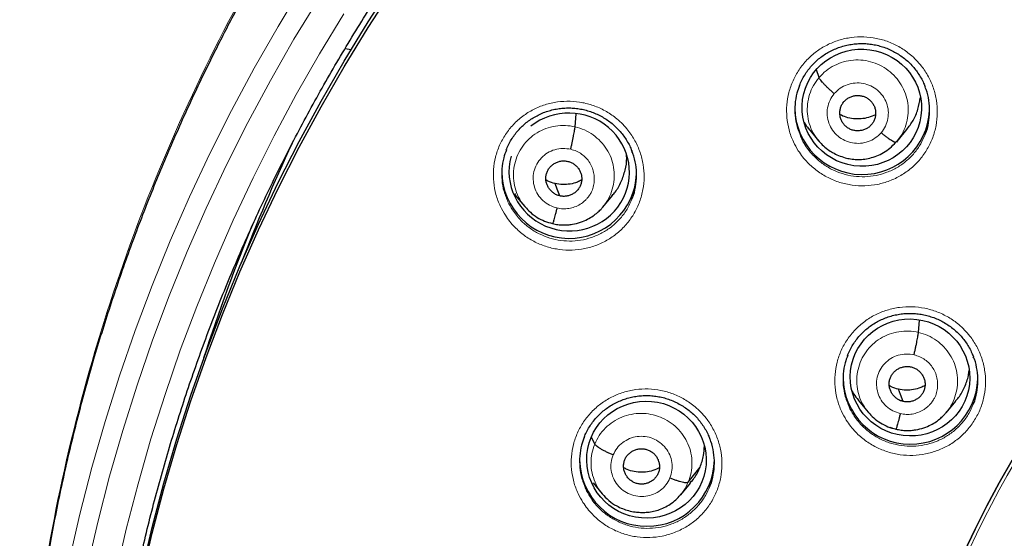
# Model space of a CAD drawing. Header units: millimetres. Extents: x 8 to 2236, y 12 to 2208.
# Tile 58 of 165: x 1040 to 1065, y 1888 to 1901. Entities that reach past the tile are written whole.
import ezdxf

# ---------------------------------------------------------------- set-up
doc = ezdxf.new("R2010")
doc.units = ezdxf.units.MM

msp = doc.modelspace()

# ---------------------------------------------------------------- linework, layer by layer
at = {"color": 7, "linetype": 'Continuous', "lineweight": 30}
for p, q in [((1048.362, 1899.992), (1048.509, 1899.966)), ((1060.311, 1899.258), (1060.243, 1899.452)), ((1054.161, 1898.016), (1054.19, 1898.346)), ((1060.051, 1897.963), (1060.297, 1897.664)), ((1062.277, 1897.65), (1062.524, 1897.946)), ((1062.246, 1897.628), (1062.311, 1897.694)), ((1062.306, 1897.696), (1062.261, 1897.633)), ((1052.627, 1896.336), (1052.649, 1896.309)), ((1052.643, 1896.305), (1052.889, 1896.007)), ((1054.856, 1895.99), (1055.101, 1896.283)), ((1052.882, 1896.016), (1052.898, 1896)), ((1052.9, 1896.002), (1052.893, 1896.011)), ((1053.592, 1895.576), (1053.588, 1895.574)), ((1062.818, 1892.833), (1062.846, 1893.145)), ((1061.3, 1891.122), (1061.546, 1890.825)), ((1063.513, 1890.809), (1063.758, 1891.102)), ((1061.539, 1890.834), (1061.555, 1890.817)), ((1061.557, 1890.82), (1061.55, 1890.829)), ((1062.25, 1890.394), (1062.245, 1890.393)), ((1054.653, 1890.017), (1054.57, 1890.191)), ((1057.014, 1889.062), (1057.309, 1889.436)), ((1056.255, 1889.284), (1056.255, 1889.284)), ((1054.611, 1889.042), (1054.84, 1888.764)), ((1056.822, 1888.742), (1057.069, 1889.036)), ((1056.812, 1888.732), (1056.832, 1888.753))]:
    msp.add_line(p, q, dxfattribs=at)
at = {"color": 252, "linetype": 'Continuous', "lineweight": 0}
for p, q in [((1052.913, 1895.985), (1052.9, 1896.002)), ((1053.588, 1895.574), (1053.444, 1895.623)), ((1061.576, 1890.795), (1061.557, 1890.82)), ((1062.245, 1890.393), (1062.101, 1890.441))]:
    msp.add_line(p, q, dxfattribs=at)
at = {"color": 252, "linetype": 'Continuous', "lineweight": 0, "flags": 128}
for points in [[(1040.44, 1879.948), (1040.518, 1881.105), (1040.63, 1882.307), (1040.775, 1883.506), (1040.951, 1884.701), (1041.16, 1885.892), (1041.4, 1887.076), (1041.671, 1888.254), (1041.974, 1889.424), (1042.308, 1890.586), (1042.673, 1891.74), (1043.068, 1892.883), (1043.494, 1894.016), (1043.95, 1895.138), (1044.435, 1896.247), (1044.95, 1897.344), (1045.495, 1898.427), (1046.067, 1899.496), (1046.668, 1900.549), (1047.297, 1901.587)], [(1047.693, 1901.255), (1047.07, 1900.228), (1046.475, 1899.185), (1045.908, 1898.126), (1045.369, 1897.054), (1044.86, 1895.968), (1044.379, 1894.87), (1043.927, 1893.759), (1043.506, 1892.637), (1043.114, 1891.505), (1042.753, 1890.363), (1042.422, 1889.213), (1042.123, 1888.054), (1041.854, 1886.888)], [(1042.579, 1886.726), (1042.843, 1887.874), (1043.138, 1889.014), (1043.464, 1890.147), (1043.819, 1891.27), (1044.204, 1892.385), (1044.619, 1893.488), (1045.063, 1894.581), (1045.537, 1895.662), (1046.038, 1896.731), (1046.569, 1897.786), (1047.127, 1898.827), (1047.712, 1899.854), (1048.325, 1900.865)]]:
    msp.add_lwpolyline(points, dxfattribs=at)
at = {"color": 7, "linetype": 'Continuous', "lineweight": 30, "flags": 128}
for points in [[(1042.205, 1877.418), (1042.206, 1877.61), (1042.226, 1878.767), (1042.278, 1879.922), (1042.36, 1881.076), (1042.473, 1882.227), (1042.616, 1883.374), (1042.791, 1884.518), (1042.995, 1885.657), (1043.23, 1886.79), (1043.495, 1887.917), (1043.79, 1889.037), (1044.115, 1890.148), (1044.469, 1891.251), (1044.852, 1892.345), (1045.265, 1893.428), (1045.706, 1894.5), (1046.176, 1895.56), (1046.674, 1896.609), (1047.2, 1897.643), (1047.753, 1898.665), (1048.333, 1899.671), (1048.939, 1900.662), (1049.572, 1901.638)], [(1043.23, 1886.647), (1043.495, 1887.774), (1043.79, 1888.894), (1044.115, 1890.005), (1044.469, 1891.108), (1044.852, 1892.201), (1045.265, 1893.285), (1045.706, 1894.357), (1046.176, 1895.417), (1046.674, 1896.465), (1047.2, 1897.5), (1047.753, 1898.521), (1048.333, 1899.528), (1048.939, 1900.519), (1049.572, 1901.494)], [(1053.772, 1896.275), (1053.706, 1896.448), (1053.655, 1896.585)], [(1062.429, 1891.092), (1062.364, 1891.266), (1062.312, 1891.403)], [(1063.963, 1887.279), (1064.244, 1887.874), (1064.541, 1888.461), (1064.853, 1889.041), (1065.18, 1889.612)], [(1065.18, 1889.612), (1064.853, 1889.041), (1064.541, 1888.461), (1064.244, 1887.874), (1063.963, 1887.279)]]:
    msp.add_lwpolyline(points, dxfattribs=at)
at = {"color": 252, "linetype": 'Continuous', "lineweight": 0}
msp.add_arc((1087.204, 1876.693), 25.451, 358.8948, 180.82, dxfattribs=at)
at = {"color": 7, "linetype": 'Continuous', "lineweight": 30}
for centre, radius, start, end in [((1061.4, 1898.514), 1.701, 180.8565, 357.1033), ((1086.089, 1879.25), 43.16, 154.8469, 159.1981), ((1054.009, 1896.905), 1.701, 180.8517, 357.5903), ((1086.008, 1878.994), 43.274, 157.4002, 162.2577), ((1062.615, 1891.716), 1.7, 180.8459, 358.2367), ((1055.972, 1889.645), 1.7, 180.8366, 359.1634)]:
    msp.add_arc(centre, radius, start, end, dxfattribs=at)
for centre, major_axis, ratio in [((1061.389, 1898.497), (1.492, -0.207), 0.979923), ((1062.604, 1891.697), (1.497, -0.173), 0.978491), ((1055.958, 1889.625), (1.502, -0.129), 0.977354)]:
    msp.add_ellipse(centre, major_axis=major_axis, ratio=ratio, dxfattribs=at)
for start_param, end_param in [(5.889944, 8.687315), (3.019577, 5.889944)]:
    msp.add_ellipse((1054.011, 1896.878), major_axis=(1.503, -0.224), ratio=0.977136, start_param=start_param, end_param=end_param, dxfattribs=at)
at = {"color": 252, "linetype": 'Continuous', "lineweight": 0}
for points, knots in [([(1087.363, 1925.779), (1085.972, 1925.744), (1083.188, 1925.674), (1079.045, 1925.11), (1074.968, 1924.215), (1070.987, 1922.963), (1067.135, 1921.372), (1063.441, 1919.453), (1059.934, 1917.22), (1056.642, 1914.692), (1053.591, 1911.889), (1050.804, 1908.831), (1048.303, 1905.544), (1046.108, 1902.052), (1044.237, 1898.384), (1042.702, 1894.568), (1041.519, 1890.633), (1040.69, 1886.611), (1040.241, 1882.534), (1040.123, 1878.823), (1040.32, 1876.491), (1040.401, 1875.521)], [0, 0, 0, 0, 0.053441, 0.106882, 0.160323, 0.213764, 0.267205, 0.320646, 0.374087, 0.427528, 0.480969, 0.53441, 0.587851, 0.641292, 0.694734, 0.748175, 0.801616, 0.855057, 0.908498, 0.961939, 1, 1, 1, 1]), ([(1059.787, 1897.413), (1059.743, 1897.488), (1059.646, 1897.654), (1059.547, 1897.937), (1059.49, 1898.251), (1059.489, 1898.569), (1059.54, 1898.882), (1059.646, 1899.182), (1059.799, 1899.46), (1059.999, 1899.707), (1060.238, 1899.918), (1060.509, 1900.086), (1060.806, 1900.207), (1061.119, 1900.275), (1061.439, 1900.292), (1061.759, 1900.255), (1062.068, 1900.166), (1062.358, 1900.026), (1062.589, 1899.864), (1062.764, 1899.7), (1062.922, 1899.519), (1063.075, 1899.284), (1063.203, 1898.991), (1063.279, 1898.681), (1063.302, 1898.364), (1063.269, 1898.047), (1063.184, 1897.741), (1063.048, 1897.455), (1062.865, 1897.194), (1062.64, 1896.969), (1062.38, 1896.784), (1062.092, 1896.646), (1061.785, 1896.557), (1061.466, 1896.521), (1061.144, 1896.537), (1060.83, 1896.608), (1060.532, 1896.728), (1060.258, 1896.897), (1060.049, 1897.081), (1059.894, 1897.256), (1059.822, 1897.361), (1059.787, 1897.413)], [0, 0, 0, 0, 0.021788, 0.04868, 0.075571, 0.102436, 0.129301, 0.15613, 0.182959, 0.20976, 0.236561, 0.263352, 0.290145, 0.316951, 0.343758, 0.370596, 0.397434, 0.424307, 0.451179, 0.468007, 0.484834, 0.51171, 0.538585, 0.565462, 0.592339, 0.619193, 0.646046, 0.672865, 0.699684, 0.726479, 0.753275, 0.780069, 0.806863, 0.833679, 0.860494, 0.887343, 0.914192, 0.941074, 0.967956, 0.983978, 1, 1, 1, 1]), ([(1060.311, 1899.258), (1060.368, 1899.318), (1060.482, 1899.438), (1060.695, 1899.57), (1060.928, 1899.661), (1061.175, 1899.705), (1061.426, 1899.701), (1061.671, 1899.648), (1061.901, 1899.548), (1062.107, 1899.406), (1062.283, 1899.229), (1062.422, 1899.022), (1062.516, 1898.792), (1062.563, 1898.549), (1062.56, 1898.301), (1062.507, 1898.059), (1062.424, 1897.852), (1062.34, 1897.741), (1062.306, 1897.696)], [0, 0, 0, 0, 0.063843, 0.127599, 0.191382, 0.255143, 0.318896, 0.382594, 0.44626, 0.510009, 0.573758, 0.637423, 0.701122, 0.764874, 0.828635, 0.892418, 0.956173, 1, 1, 1, 1]), ([(1060.291, 1897.673), (1060.244, 1897.738), (1060.147, 1897.87), (1060.056, 1898.099), (1060.009, 1898.342), (1060.013, 1898.59), (1060.064, 1898.832), (1060.16, 1899.062), (1060.26, 1899.193), (1060.311, 1899.258)], [0, 0, 0, 0, 0.139279, 0.2825819, 0.4260057, 0.5694482, 0.7129413, 0.8563721, 1, 1, 1, 1]), ([(1060.695, 1898.854), (1060.742, 1898.901), (1060.836, 1898.996), (1061.02, 1899.086), (1061.218, 1899.129), (1061.422, 1899.118), (1061.616, 1899.057), (1061.788, 1898.948), (1061.926, 1898.799), (1062.02, 1898.62), (1062.064, 1898.424), (1062.054, 1898.223), (1061.996, 1898.03), (1061.917, 1897.922), (1061.877, 1897.868)], [0, 0, 0, 0, 0.083333, 0.166663, 0.249997, 0.333332, 0.416664, 0.499997, 0.583327, 0.666661, 0.749995, 0.83333, 0.916664, 1, 1, 1, 1]), ([(1061.877, 1897.868), (1061.83, 1897.821), (1061.736, 1897.726), (1061.552, 1897.636), (1061.354, 1897.593), (1061.15, 1897.603), (1060.956, 1897.665), (1060.784, 1897.774), (1060.646, 1897.923), (1060.552, 1898.102), (1060.508, 1898.298), (1060.518, 1898.499), (1060.577, 1898.692), (1060.655, 1898.8), (1060.695, 1898.854)], [0, 0, 0, 0, 0.083336, 0.16667, 0.250005, 0.333339, 0.416673, 0.500003, 0.583336, 0.666668, 0.750003, 0.833337, 0.916667, 1, 1, 1, 1]), ([(1052.4, 1895.785), (1052.356, 1895.859), (1052.257, 1896.025), (1052.156, 1896.308), (1052.097, 1896.621), (1052.094, 1896.939), (1052.144, 1897.253), (1052.247, 1897.553), (1052.399, 1897.831), (1052.597, 1898.079), (1052.834, 1898.291), (1053.105, 1898.459), (1053.4, 1898.581), (1053.712, 1898.651), (1054.033, 1898.67), (1054.353, 1898.633), (1054.663, 1898.546), (1054.954, 1898.407), (1055.186, 1898.246), (1055.363, 1898.083), (1055.522, 1897.902), (1055.676, 1897.668), (1055.806, 1897.375), (1055.883, 1897.066), (1055.908, 1896.749), (1055.878, 1896.433), (1055.795, 1896.126), (1055.66, 1895.839), (1055.479, 1895.579), (1055.256, 1895.353), (1054.997, 1895.167), (1054.71, 1895.028), (1054.403, 1894.937), (1054.085, 1894.9), (1053.764, 1894.915), (1053.449, 1894.984), (1053.149, 1895.103), (1052.874, 1895.271), (1052.664, 1895.454), (1052.508, 1895.628), (1052.436, 1895.733), (1052.4, 1895.785)], [0, 0, 0, 0, 0.021851, 0.048744, 0.075637, 0.102488, 0.129337, 0.156142, 0.182947, 0.209725, 0.236502, 0.263282, 0.290062, 0.316873, 0.343684, 0.37054, 0.397397, 0.424295, 0.451193, 0.46806, 0.484927, 0.511794, 0.538661, 0.56553, 0.592399, 0.619234, 0.646069, 0.672862, 0.699656, 0.726431, 0.753206, 0.779993, 0.80678, 0.833604, 0.860429, 0.8873, 0.914171, 0.941078, 0.967984, 0.983992, 1, 1, 1, 1]), ([(1052.893, 1896.011), (1052.859, 1896.052), (1052.771, 1896.157), (1052.677, 1896.356), (1052.611, 1896.594), (1052.596, 1896.841), (1052.629, 1897.086), (1052.708, 1897.32), (1052.832, 1897.535), (1052.996, 1897.721), (1053.195, 1897.871), (1053.421, 1897.979), (1053.663, 1898.041), (1053.914, 1898.06), (1054.078, 1898.031), (1054.161, 1898.016)], [0, 0, 0, 0, 0.05102, 0.130118, 0.209149, 0.28814, 0.367235, 0.446328, 0.525315, 0.604345, 0.683443, 0.762551, 0.841688, 0.920793, 1, 1, 1, 1]), ([(1054.161, 1898.016), (1054.241, 1897.992), (1054.401, 1897.946), (1054.618, 1897.817), (1054.807, 1897.654), (1054.961, 1897.457), (1055.072, 1897.235), (1055.137, 1896.996), (1055.152, 1896.749), (1055.12, 1896.503), (1055.038, 1896.271), (1054.95, 1896.101), (1054.877, 1896.022), (1054.861, 1896.004)], [0, 0, 0, 0, 0.097226, 0.194323, 0.29146, 0.388563, 0.485654, 0.582662, 0.679621, 0.776709, 0.873793, 0.970747, 1, 1, 1, 1]), ([(1059.812, 1897.869), (1059.825, 1897.83), (1059.862, 1897.718), (1059.924, 1897.616), (1059.964, 1897.55)], [0, 0, 0, 0, 0.347135, 1, 1, 1, 1]), ([(1059.964, 1897.55), (1059.996, 1897.503), (1060.06, 1897.409), (1060.198, 1897.252), (1060.386, 1897.088), (1060.631, 1896.937), (1060.898, 1896.829), (1061.179, 1896.765), (1061.466, 1896.75), (1061.751, 1896.782), (1062.026, 1896.862), (1062.284, 1896.985), (1062.516, 1897.151), (1062.717, 1897.352), (1062.878, 1897.576), (1062.949, 1897.741), (1062.983, 1897.819)], [0, 0, 0, 0, 0.045617, 0.091234, 0.167782, 0.244329, 0.320759, 0.397188, 0.473524, 0.54986, 0.626128, 0.702396, 0.778663, 0.85493, 0.931263, 1, 1, 1, 1]), ([(1053.701, 1895.97), (1053.636, 1895.991), (1053.507, 1896.031), (1053.342, 1896.152), (1053.212, 1896.307), (1053.128, 1896.49), (1053.094, 1896.688), (1053.113, 1896.888), (1053.185, 1897.076), (1053.303, 1897.239), (1053.461, 1897.366), (1053.646, 1897.447), (1053.848, 1897.482), (1053.981, 1897.461), (1054.048, 1897.45)], [0, 0, 0, 0, 0.083335, 0.166666, 0.249999, 0.333329, 0.416664, 0.500001, 0.583335, 0.666673, 0.750003, 0.833335, 0.916665, 1, 1, 1, 1]), ([(1054.048, 1897.45), (1054.097, 1897.436), (1054.194, 1897.409), (1054.325, 1897.331), (1054.439, 1897.232), (1054.532, 1897.112), (1054.599, 1896.978), (1054.638, 1896.832), (1054.648, 1896.683), (1054.631, 1896.533), (1054.591, 1896.411), (1054.552, 1896.338), (1054.531, 1896.305), (1054.522, 1896.291), (1054.512, 1896.278), (1054.506, 1896.268), (1054.5, 1896.261), (1054.492, 1896.25), (1054.468, 1896.219), (1054.426, 1896.173), (1054.372, 1896.124), (1054.323, 1896.088), (1054.253, 1896.042), (1054.149, 1895.992), (1054.003, 1895.954), (1053.85, 1895.942), (1053.75, 1895.961), (1053.701, 1895.97)], [0, 0, 0, 0, 0.062593, 0.124975, 0.187335, 0.249628, 0.311864, 0.37427, 0.436886, 0.499535, 0.562183, 0.597225, 0.604108, 0.610989, 0.617868, 0.624744, 0.625379, 0.629906, 0.642055, 0.673377, 0.707917, 0.732621, 0.749883, 0.812381, 0.874899, 0.937374, 1, 1, 1, 1]), ([(1052.42, 1896.252), (1052.434, 1896.21), (1052.473, 1896.094), (1052.538, 1895.99), (1052.579, 1895.923)], [0, 0, 0, 0, 0.367107, 1, 1, 1, 1]), ([(1052.579, 1895.923), (1052.611, 1895.877), (1052.675, 1895.783), (1052.815, 1895.627), (1053.003, 1895.463), (1053.249, 1895.313), (1053.517, 1895.206), (1053.799, 1895.143), (1054.086, 1895.13), (1054.371, 1895.163), (1054.645, 1895.244), (1054.902, 1895.368), (1055.133, 1895.534), (1055.332, 1895.736), (1055.49, 1895.957), (1055.559, 1896.119), (1055.591, 1896.193)], [0, 0, 0, 0, 0.0457092, 0.0914186, 0.1682638, 0.2451092, 0.3218296, 0.3985495, 0.4751395, 0.5517288, 0.6282005, 0.7046714, 0.7810995, 0.8575272, 0.9340055, 1, 1, 1, 1]), ([(1060.998, 1890.621), (1060.956, 1890.695), (1060.86, 1890.86), (1060.762, 1891.141), (1060.705, 1891.454), (1060.704, 1891.771), (1060.757, 1892.084), (1060.862, 1892.383), (1061.016, 1892.66), (1061.217, 1892.906), (1061.455, 1893.117), (1061.727, 1893.284), (1062.024, 1893.404), (1062.337, 1893.472), (1062.658, 1893.489), (1062.978, 1893.451), (1063.287, 1893.362), (1063.577, 1893.222), (1063.807, 1893.06), (1063.983, 1892.896), (1064.14, 1892.715), (1064.293, 1892.48), (1064.42, 1892.188), (1064.495, 1891.879), (1064.517, 1891.562), (1064.484, 1891.246), (1064.399, 1890.941), (1064.262, 1890.655), (1064.079, 1890.396), (1063.854, 1890.172), (1063.594, 1889.987), (1063.305, 1889.85), (1062.997, 1889.761), (1062.678, 1889.725), (1062.357, 1889.742), (1062.043, 1889.813), (1061.744, 1889.934), (1061.471, 1890.103), (1061.261, 1890.286), (1061.106, 1890.463), (1061.034, 1890.569), (1060.998, 1890.621)], [0, 0, 0, 0, 0.02145, 0.048321, 0.075192, 0.102039, 0.128887, 0.155709, 0.182532, 0.20934, 0.236148, 0.262957, 0.289767, 0.316594, 0.343421, 0.370273, 0.397126, 0.424, 0.450875, 0.467697, 0.484519, 0.511375, 0.538232, 0.56509, 0.591947, 0.618786, 0.645625, 0.672442, 0.699258, 0.726065, 0.752872, 0.779685, 0.806499, 0.833333, 0.860168, 0.887028, 0.913888, 0.940767, 0.967647, 0.983823, 1, 1, 1, 1]), ([(1061.55, 1890.829), (1061.516, 1890.87), (1061.429, 1890.974), (1061.335, 1891.173), (1061.268, 1891.411), (1061.254, 1891.659), (1061.287, 1891.903), (1061.366, 1892.137), (1061.489, 1892.352), (1061.654, 1892.538), (1061.853, 1892.688), (1062.078, 1892.796), (1062.32, 1892.858), (1062.571, 1892.878), (1062.736, 1892.848), (1062.818, 1892.833)], [0, 0, 0, 0, 0.05093, 0.130036, 0.209075, 0.288072, 0.367175, 0.446275, 0.52527, 0.604307, 0.683413, 0.762528, 0.841673, 0.920785, 1, 1, 1, 1]), ([(1062.818, 1892.833), (1062.898, 1892.81), (1063.059, 1892.764), (1063.275, 1892.635), (1063.464, 1892.472), (1063.618, 1892.275), (1063.73, 1892.053), (1063.795, 1891.814), (1063.81, 1891.567), (1063.777, 1891.322), (1063.696, 1891.09), (1063.608, 1890.92), (1063.535, 1890.841), (1063.518, 1890.823)], [0, 0, 0, 0, 0.09723, 0.194332, 0.291474, 0.388582, 0.485677, 0.58269, 0.679653, 0.776745, 0.873835, 0.970794, 1, 1, 1, 1]), ([(1062.358, 1890.788), (1062.293, 1890.809), (1062.165, 1890.849), (1061.999, 1890.969), (1061.87, 1891.124), (1061.785, 1891.308), (1061.751, 1891.506), (1061.771, 1891.706), (1061.842, 1891.893), (1061.961, 1892.056), (1062.118, 1892.183), (1062.303, 1892.265), (1062.505, 1892.299), (1062.638, 1892.278), (1062.705, 1892.268)], [0, 0, 0, 0, 0.083335, 0.166666, 0.249999, 0.333329, 0.416664, 0.500001, 0.583335, 0.666673, 0.750003, 0.833335, 0.916665, 1, 1, 1, 1]), ([(1062.705, 1892.268), (1062.754, 1892.254), (1062.851, 1892.226), (1062.983, 1892.149), (1063.097, 1892.049), (1063.189, 1891.93), (1063.257, 1891.796), (1063.295, 1891.651), (1063.306, 1891.501), (1063.289, 1891.352), (1063.249, 1891.229), (1063.209, 1891.156), (1063.188, 1891.123), (1063.179, 1891.109), (1063.17, 1891.096), (1063.163, 1891.087), (1063.157, 1891.079), (1063.149, 1891.068), (1063.125, 1891.038), (1063.084, 1890.991), (1063.03, 1890.943), (1062.981, 1890.906), (1062.91, 1890.861), (1062.807, 1890.811), (1062.66, 1890.772), (1062.508, 1890.76), (1062.408, 1890.779), (1062.358, 1890.788)], [0, 0, 0, 0, 0.062594, 0.124976, 0.187335, 0.249628, 0.311864, 0.37427, 0.436885, 0.499536, 0.562183, 0.597226, 0.604108, 0.610989, 0.617868, 0.624744, 0.62538, 0.629906, 0.642055, 0.673377, 0.707908, 0.73261, 0.749884, 0.812382, 0.874899, 0.937373, 1, 1, 1, 1]), ([(1054.357, 1888.548), (1054.314, 1888.622), (1054.217, 1888.787), (1054.118, 1889.068), (1054.06, 1889.38), (1054.058, 1889.697), (1054.109, 1890.01), (1054.214, 1890.308), (1054.367, 1890.585), (1054.566, 1890.832), (1054.804, 1891.043), (1055.075, 1891.21), (1055.371, 1891.331), (1055.684, 1891.399), (1056.005, 1891.417), (1056.325, 1891.379), (1056.635, 1891.291), (1056.925, 1891.151), (1057.156, 1890.989), (1057.333, 1890.825), (1057.491, 1890.645), (1057.644, 1890.41), (1057.772, 1890.118), (1057.848, 1889.81), (1057.872, 1889.493), (1057.84, 1889.178), (1057.756, 1888.873), (1057.62, 1888.587), (1057.438, 1888.328), (1057.214, 1888.103), (1056.954, 1887.919), (1056.667, 1887.781), (1056.359, 1887.691), (1056.04, 1887.655), (1055.719, 1887.671), (1055.404, 1887.742), (1055.105, 1887.862), (1054.831, 1888.031), (1054.62, 1888.214), (1054.465, 1888.39), (1054.393, 1888.495), (1054.357, 1888.548)], [0, 0, 0, 0, 0.021488, 0.048355, 0.075222, 0.102054, 0.128885, 0.155688, 0.18249, 0.209282, 0.236074, 0.262879, 0.289683, 0.316519, 0.343354, 0.370225, 0.397095, 0.423989, 0.450884, 0.467735, 0.484585, 0.511431, 0.538276, 0.565123, 0.591969, 0.61879, 0.645612, 0.672408, 0.699205, 0.725998, 0.752792, 0.779605, 0.806418, 0.833264, 0.860111, 0.886991, 0.91387, 0.940768, 0.967666, 0.983833, 1, 1, 1, 1]), ([(1061.027, 1891.073), (1061.039, 1891.035), (1061.075, 1890.925), (1061.136, 1890.825), (1061.176, 1890.76)], [0, 0, 0, 0, 0.347181, 1, 1, 1, 1]), ([(1061.176, 1890.76), (1061.208, 1890.712), (1061.272, 1890.618), (1061.411, 1890.46), (1061.598, 1890.295), (1061.843, 1890.144), (1062.11, 1890.035), (1062.391, 1889.972), (1062.678, 1889.957), (1062.964, 1889.988), (1063.239, 1890.067), (1063.497, 1890.19), (1063.73, 1890.355), (1063.931, 1890.556), (1064.093, 1890.78), (1064.165, 1890.945), (1064.199, 1891.024)], [0, 0, 0, 0, 0.0459514, 0.0919028, 0.1682647, 0.2446267, 0.3209198, 0.3972126, 0.4734355, 0.5496579, 0.6258155, 0.7019726, 0.7781053, 0.8542376, 0.9303965, 1, 1, 1, 1]), ([(1054.653, 1890.017), (1054.689, 1890.092), (1054.759, 1890.24), (1054.921, 1890.43), (1055.113, 1890.587), (1055.333, 1890.704), (1055.573, 1890.776), (1055.823, 1890.801), (1056.072, 1890.775), (1056.312, 1890.702), (1056.535, 1890.587), (1056.732, 1890.433), (1056.893, 1890.242), (1057.013, 1890.024), (1057.088, 1889.788), (1057.114, 1889.542), (1057.096, 1889.295), (1057.042, 1889.139), (1057.014, 1889.062)], [0, 0, 0, 0, 0.06259, 0.125095, 0.187627, 0.250136, 0.312638, 0.375087, 0.437502, 0.5, 0.562498, 0.624914, 0.687363, 0.749864, 0.812373, 0.874905, 0.937409, 1, 1, 1, 1]), ([(1055.118, 1889.745), (1055.148, 1889.804), (1055.208, 1889.923), (1055.354, 1890.064), (1055.529, 1890.165), (1055.725, 1890.217), (1055.929, 1890.217), (1056.126, 1890.165), (1056.304, 1890.065), (1056.449, 1889.924), (1056.553, 1889.75), (1056.606, 1889.557), (1056.611, 1889.355), (1056.57, 1889.228), (1056.55, 1889.165)], [0, 0, 0, 0, 0.083333, 0.166663, 0.249997, 0.333332, 0.416664, 0.499997, 0.583327, 0.666661, 0.749995, 0.83333, 0.916664, 1, 1, 1, 1]), ([(1054.852, 1888.759), (1054.828, 1888.786), (1054.748, 1888.875), (1054.656, 1889.056), (1054.579, 1889.291), (1054.553, 1889.537), (1054.572, 1889.785), (1054.626, 1889.94), (1054.653, 1890.017)], [0, 0, 0, 0, 0.080325, 0.264183, 0.448065, 0.632013, 0.81588, 1, 1, 1, 1]), ([(1056.55, 1889.165), (1056.52, 1889.106), (1056.46, 1888.987), (1056.314, 1888.846), (1056.139, 1888.745), (1055.942, 1888.693), (1055.739, 1888.693), (1055.541, 1888.745), (1055.364, 1888.845), (1055.219, 1888.986), (1055.115, 1889.16), (1055.061, 1889.353), (1055.057, 1889.555), (1055.098, 1889.681), (1055.118, 1889.745)], [0, 0, 0, 0, 0.083335, 0.166669, 0.250002, 0.333335, 0.416665, 0.499999, 0.58333, 0.66666, 0.749995, 0.83333, 0.916665, 1, 1, 1, 1]), ([(1054.383, 1889.008), (1054.396, 1888.967), (1054.434, 1888.855), (1054.496, 1888.753), (1054.536, 1888.688)], [0, 0, 0, 0, 0.3596643, 1, 1, 1, 1]), ([(1054.536, 1888.688), (1054.568, 1888.641), (1054.632, 1888.546), (1054.772, 1888.388), (1054.96, 1888.224), (1055.205, 1888.073), (1055.473, 1887.965), (1055.754, 1887.902), (1056.041, 1887.887), (1056.327, 1887.919), (1056.602, 1887.999), (1056.859, 1888.122), (1057.091, 1888.287), (1057.291, 1888.488), (1057.451, 1888.71), (1057.522, 1888.874), (1057.556, 1888.951)], [0, 0, 0, 0, 0.0459902, 0.0919805, 0.1685062, 0.2450322, 0.3214967, 0.3979611, 0.4743331, 0.5507047, 0.6269734, 0.7032414, 0.7794467, 0.8556515, 0.931861, 1, 1, 1, 1]), ([(1057.014, 1889.062), (1056.98, 1888.986), (1056.927, 1888.868), (1056.84, 1888.771), (1056.809, 1888.736)], [0, 0, 0, 0, 0.636095, 1, 1, 1, 1])]:
    msp.add_open_spline(points, degree=3, knots=knots, dxfattribs=at)
at = {"color": 7, "linetype": 'Continuous', "lineweight": 30}
for points, knots in [([(1087.363, 1925.793), (1087.193, 1925.794), (1086.588, 1925.798), (1085.557, 1925.766), (1084.281, 1925.7), (1083.031, 1925.599), (1081.816, 1925.47), (1080.636, 1925.314), (1079.49, 1925.135), (1078.373, 1924.932), (1077.218, 1924.696), (1076.03, 1924.422), (1074.814, 1924.108), (1073.639, 1923.773), (1072.506, 1923.42), (1071.415, 1923.051), (1070.336, 1922.659), (1069.27, 1922.242), (1068.221, 1921.803), (1067.221, 1921.357), (1066.267, 1920.906), (1065.36, 1920.453), (1064.499, 1920), (1063.656, 1919.534), (1062.836, 1919.059), (1062.039, 1918.575), (1061.293, 1918.101), (1060.595, 1917.639), (1059.852, 1917.128), (1059.063, 1916.561), (1058.228, 1915.931), (1057.431, 1915.302), (1056.672, 1914.675), (1055.953, 1914.056), (1055.274, 1913.446), (1054.631, 1912.847), (1054.021, 1912.257), (1053.438, 1911.672), (1052.881, 1911.094), (1052.352, 1910.524), (1051.843, 1909.959), (1051.342, 1909.384), (1050.836, 1908.783), (1050.32, 1908.148), (1049.798, 1907.48), (1049.269, 1906.777), (1048.736, 1906.039), (1048.2, 1905.265), (1047.661, 1904.453), (1047.127, 1903.608), (1046.598, 1902.73), (1046.075, 1901.819), (1045.559, 1900.869), (1045.017, 1899.814), (1044.46, 1898.656), (1043.899, 1897.4), (1043.372, 1896.118), (1042.881, 1894.816), (1042.427, 1893.495), (1042.002, 1892.125), (1041.611, 1890.706), (1041.258, 1889.237), (1040.955, 1887.753), (1040.742, 1886.492), (1040.596, 1885.463), (1040.498, 1884.669), (1040.415, 1883.872), (1040.346, 1883.072), (1040.291, 1882.275), (1040.252, 1881.493), (1040.226, 1880.739), (1040.212, 1880.023), (1040.21, 1879.343), (1040.217, 1878.702), (1040.231, 1878.098), (1040.252, 1877.501), (1040.281, 1876.916), (1040.316, 1876.349), (1040.354, 1875.834), (1040.382, 1875.508), (1040.396, 1875.353)], [0, 0, 0, 0, 0.006544, 0.023188, 0.039523, 0.055546, 0.071256, 0.086381, 0.101201, 0.115716, 0.129924, 0.146436, 0.162509, 0.178141, 0.193331, 0.208079, 0.222382, 0.237481, 0.252054, 0.266105, 0.279635, 0.292647, 0.305143, 0.317126, 0.329717, 0.341695, 0.353066, 0.363834, 0.374004, 0.387878, 0.401352, 0.414431, 0.427118, 0.439415, 0.451115, 0.462443, 0.473398, 0.483983, 0.494402, 0.504436, 0.514088, 0.523822, 0.533964, 0.544517, 0.555482, 0.566837, 0.578605, 0.59079, 0.603391, 0.616412, 0.629609, 0.643212, 0.657223, 0.67164, 0.689316, 0.707215, 0.725199, 0.743263, 0.761405, 0.77962, 0.799171, 0.818799, 0.838501, 0.858276, 0.868662, 0.879068, 0.889493, 0.899937, 0.9104, 0.920692, 0.930493, 0.939797, 0.948606, 0.95692, 0.964741, 0.97207, 0.980075, 0.987398, 0.994039, 1, 1, 1, 1]), ([(1042.547, 1883.607), (1042.551, 1883.635), (1042.588, 1883.908), (1042.669, 1884.425), (1042.793, 1885.157), (1042.93, 1885.886), (1043.079, 1886.614), (1043.241, 1887.338), (1043.415, 1888.06), (1043.601, 1888.779), (1043.8, 1889.495), (1044.01, 1890.207), (1044.233, 1890.916), (1044.468, 1891.622), (1044.714, 1892.323), (1044.973, 1893.02), (1045.243, 1893.713), (1045.526, 1894.401), (1045.819, 1895.084), (1046.125, 1895.763), (1046.442, 1896.436), (1046.77, 1897.105), (1047.11, 1897.767), (1047.461, 1898.424), (1047.823, 1899.075), (1048.196, 1899.721), (1048.58, 1900.36), (1048.975, 1900.992), (1049.381, 1901.618), (1049.797, 1902.237), (1050.223, 1902.85), (1050.66, 1903.455), (1051.108, 1904.053), (1051.565, 1904.644), (1052.032, 1905.227), (1052.51, 1905.802), (1052.996, 1906.37), (1053.493, 1906.929), (1053.999, 1907.48), (1054.514, 1908.023), (1055.039, 1908.557), (1055.572, 1909.083), (1056.114, 1909.599), (1056.666, 1910.107), (1057.225, 1910.606), (1057.793, 1911.095), (1058.369, 1911.575), (1058.954, 1912.046), (1059.546, 1912.507), (1060.146, 1912.958), (1060.754, 1913.399), (1061.369, 1913.83), (1061.991, 1914.251), (1062.62, 1914.662), (1063.257, 1915.062), (1063.9, 1915.452), (1064.549, 1915.832), (1065.205, 1916.2), (1065.867, 1916.558), (1066.535, 1916.905), (1067.209, 1917.241), (1067.889, 1917.566), (1068.574, 1917.879), (1069.264, 1918.182), (1069.959, 1918.473), (1070.659, 1918.752), (1071.364, 1919.02), (1072.073, 1919.277), (1072.787, 1919.522), (1073.504, 1919.755), (1074.226, 1919.976), (1074.951, 1920.185), (1075.679, 1920.383), (1076.411, 1920.568), (1077.146, 1920.742), (1077.884, 1920.903), (1078.624, 1921.053), (1079.367, 1921.19), (1080.112, 1921.315), (1080.859, 1921.428), (1081.608, 1921.528), (1082.358, 1921.616), (1083.11, 1921.692), (1083.863, 1921.756), (1084.617, 1921.807), (1085.372, 1921.846), (1086.127, 1921.872), (1086.791, 1921.885), (1087.203, 1921.886), (1087.363, 1921.887)], [0, 0, 0, 0, 0.001332, 0.012995, 0.024659, 0.036323, 0.047987, 0.05965, 0.071314, 0.082978, 0.094641, 0.106305, 0.117968, 0.129632, 0.141295, 0.152959, 0.164622, 0.176286, 0.187949, 0.199612, 0.211275, 0.222939, 0.234602, 0.246265, 0.257928, 0.269591, 0.281254, 0.292916, 0.304579, 0.316242, 0.327905, 0.339567, 0.35123, 0.362892, 0.374555, 0.386217, 0.39788, 0.409542, 0.421204, 0.432866, 0.444528, 0.45619, 0.467852, 0.479514, 0.491176, 0.502838, 0.5145, 0.526161, 0.537823, 0.549484, 0.561146, 0.572807, 0.584469, 0.59613, 0.607791, 0.619453, 0.631114, 0.642775, 0.654436, 0.666097, 0.677758, 0.689419, 0.70108, 0.712741, 0.724401, 0.736062, 0.747723, 0.759384, 0.771044, 0.782705, 0.794366, 0.806026, 0.817687, 0.829347, 0.841008, 0.852668, 0.864328, 0.875989, 0.887649, 0.89931, 0.91097, 0.92263, 0.934291, 0.945951, 0.957611, 0.969271, 0.980932, 0.992592, 1, 1, 1, 1]), ([(1059.817, 1899.053), (1059.821, 1899.066), (1059.843, 1899.125), (1059.893, 1899.225), (1059.966, 1899.352), (1060.05, 1899.471), (1060.143, 1899.581), (1060.245, 1899.681), (1060.355, 1899.772), (1060.473, 1899.854), (1060.599, 1899.925), (1060.732, 1899.987), (1060.871, 1900.037), (1061.013, 1900.076), (1061.158, 1900.102), (1061.304, 1900.115), (1061.45, 1900.116), (1061.594, 1900.105), (1061.737, 1900.081), (1061.879, 1900.045), (1062.017, 1899.997), (1062.152, 1899.937), (1062.282, 1899.866), (1062.404, 1899.785), (1062.519, 1899.694), (1062.625, 1899.594), (1062.721, 1899.485), (1062.807, 1899.37), (1062.884, 1899.246), (1062.944, 1899.13), (1062.974, 1899.052), (1062.987, 1899.02)], [0, 0, 0, 0, 0.01044, 0.046752, 0.08305, 0.1191, 0.15474, 0.189882, 0.224813, 0.260091, 0.295758, 0.331715, 0.367838, 0.403987, 0.439999, 0.475773, 0.511248, 0.546374, 0.581635, 0.617183, 0.652967, 0.688912, 0.724929, 0.760892, 0.796715, 0.832338, 0.867661, 0.902959, 0.938562, 0.974411, 1, 1, 1, 1]), ([(1064.144, 1878.348), (1064.146, 1878.38), (1064.156, 1878.587), (1064.187, 1878.971), (1064.238, 1879.498), (1064.302, 1880.024), (1064.379, 1880.548), (1064.469, 1881.07), (1064.571, 1881.591), (1064.685, 1882.108), (1064.812, 1882.623), (1064.951, 1883.135), (1065.102, 1883.644), (1065.265, 1884.149), (1065.44, 1884.65), (1065.627, 1885.146), (1065.826, 1885.639), (1066.036, 1886.127), (1066.258, 1886.61), (1066.491, 1887.087), (1066.736, 1887.559), (1066.992, 1888.026), (1067.259, 1888.486), (1067.537, 1888.94), (1067.826, 1889.388), (1068.125, 1889.829), (1068.435, 1890.263), (1068.755, 1890.689), (1069.085, 1891.108), (1069.424, 1891.52), (1069.774, 1891.924), (1070.133, 1892.319), (1070.502, 1892.706), (1070.879, 1893.085), (1071.266, 1893.455), (1071.661, 1893.816), (1072.065, 1894.167), (1072.476, 1894.51), (1072.896, 1894.842), (1073.324, 1895.166), (1073.76, 1895.479), (1074.202, 1895.782), (1074.652, 1896.075), (1075.109, 1896.357), (1075.572, 1896.629), (1076.042, 1896.891), (1076.517, 1897.141), (1076.999, 1897.38), (1077.486, 1897.609), (1077.979, 1897.826), (1078.476, 1898.032), (1078.978, 1898.226), (1079.485, 1898.409), (1079.996, 1898.58), (1080.511, 1898.739), (1081.029, 1898.887), (1081.551, 1899.022), (1082.076, 1899.146), (1082.604, 1899.257), (1083.134, 1899.357), (1083.667, 1899.444), (1084.201, 1899.519), (1084.737, 1899.582), (1085.275, 1899.632), (1085.813, 1899.67), (1086.352, 1899.696), (1086.892, 1899.709), (1087.432, 1899.71), (1087.971, 1899.699), (1088.511, 1899.675), (1089.049, 1899.639), (1089.587, 1899.591), (1090.123, 1899.53), (1090.658, 1899.457), (1091.191, 1899.372), (1091.721, 1899.274), (1092.126, 1899.191), (1092.354, 1899.139), (1092.406, 1899.128)], [0, 0, 0, 0, 0.002386, 0.015825, 0.029263, 0.042702, 0.05614, 0.069578, 0.083016, 0.096454, 0.109892, 0.123329, 0.136766, 0.150203, 0.16364, 0.177076, 0.190512, 0.203948, 0.217383, 0.230818, 0.244253, 0.257687, 0.271121, 0.284554, 0.297987, 0.311419, 0.324851, 0.338283, 0.351714, 0.365145, 0.378575, 0.392005, 0.405434, 0.418863, 0.432291, 0.445719, 0.459146, 0.472573, 0.486, 0.499426, 0.512851, 0.526276, 0.539701, 0.553126, 0.566549, 0.579973, 0.593396, 0.606819, 0.620241, 0.633664, 0.647085, 0.660507, 0.673928, 0.687349, 0.70077, 0.71419, 0.72761, 0.74103, 0.75445, 0.767869, 0.781289, 0.794708, 0.808127, 0.821546, 0.834965, 0.848384, 0.861802, 0.875221, 0.88864, 0.902058, 0.915477, 0.928896, 0.942315, 0.955734, 0.969152, 0.982572, 0.995991, 1, 1, 1, 1]), ([(1060.695, 1898.854), (1060.671, 1898.873), (1060.624, 1898.913), (1060.557, 1898.974), (1060.494, 1899.035), (1060.437, 1899.092), (1060.389, 1899.145), (1060.351, 1899.192), (1060.323, 1899.231), (1060.315, 1899.249), (1060.311, 1899.258)], [0, 0, 0, 0, 0.123797, 0.248436, 0.373785, 0.499421, 0.625024, 0.750514, 0.875602, 1, 1, 1, 1]), ([(1059.818, 1899.054), (1059.794, 1898.991), (1059.736, 1898.84), (1059.698, 1898.584), (1059.7, 1898.301), (1059.738, 1898.058), (1059.792, 1897.919), (1059.812, 1897.869)], [0, 0, 0, 0, 0.166539, 0.39994, 0.633344, 0.867006, 1, 1, 1, 1]), ([(1062.983, 1897.819), (1062.987, 1897.827), (1063.032, 1897.92), (1063.076, 1898.116), (1063.109, 1898.398), (1063.085, 1898.682), (1063.043, 1898.892), (1062.994, 1899), (1062.985, 1899.021)], [0, 0, 0, 0, 0.022875, 0.253064, 0.483254, 0.713665, 0.944078, 1, 1, 1, 1]), ([(1061.634, 1898.071), (1061.614, 1898.049), (1061.573, 1898.007), (1061.496, 1897.961), (1061.413, 1897.93), (1061.325, 1897.914), (1061.236, 1897.915), (1061.148, 1897.933), (1061.066, 1897.968), (1060.993, 1898.018), (1060.93, 1898.081), (1060.882, 1898.155), (1060.849, 1898.237), (1060.834, 1898.324), (1060.834, 1898.412), (1060.852, 1898.498), (1060.884, 1898.581), (1060.92, 1898.628), (1060.938, 1898.651)], [0, 0, 0, 0, 0.062616, 0.12509, 0.187745, 0.250478, 0.313046, 0.375342, 0.437604, 0.5, 0.562395, 0.624657, 0.686952, 0.749521, 0.812255, 0.874909, 0.937384, 1, 1, 1, 1]), ([(1060.938, 1898.651), (1060.958, 1898.672), (1060.999, 1898.715), (1061.076, 1898.761), (1061.159, 1898.792), (1061.247, 1898.807), (1061.336, 1898.807), (1061.424, 1898.789), (1061.506, 1898.754), (1061.579, 1898.704), (1061.642, 1898.641), (1061.69, 1898.567), (1061.723, 1898.485), (1061.738, 1898.398), (1061.738, 1898.309), (1061.72, 1898.223), (1061.688, 1898.141), (1061.652, 1898.094), (1061.634, 1898.071)], [0, 0, 0, 0, 0.062616, 0.125091, 0.187745, 0.250479, 0.313048, 0.375343, 0.437605, 0.500001, 0.562396, 0.624658, 0.686954, 0.749522, 0.812255, 0.87491, 0.937384, 1, 1, 1, 1]), ([(1062.521, 1897.947), (1062.578, 1898.022), (1062.697, 1898.178), (1062.813, 1898.452), (1062.848, 1898.65), (1062.864, 1898.747)], [0, 0, 0, 0, 0.316449, 0.665657, 1, 1, 1, 1]), ([(1052.425, 1897.435), (1052.429, 1897.445), (1052.449, 1897.5), (1052.496, 1897.597), (1052.568, 1897.724), (1052.652, 1897.843), (1052.744, 1897.953), (1052.845, 1898.054), (1052.955, 1898.145), (1053.072, 1898.227), (1053.198, 1898.299), (1053.33, 1898.361), (1053.468, 1898.412), (1053.611, 1898.451), (1053.755, 1898.478), (1053.901, 1898.492), (1054.047, 1898.494), (1054.191, 1898.483), (1054.334, 1898.46), (1054.476, 1898.424), (1054.615, 1898.377), (1054.75, 1898.318), (1054.88, 1898.248), (1055.004, 1898.167), (1055.119, 1898.076), (1055.225, 1897.977), (1055.322, 1897.869), (1055.409, 1897.754), (1055.486, 1897.631), (1055.55, 1897.511), (1055.581, 1897.43), (1055.595, 1897.395)], [0, 0, 0, 0, 0.007404, 0.04371, 0.080006, 0.116057, 0.151702, 0.18685, 0.221787, 0.257074, 0.292751, 0.328719, 0.364857, 0.401025, 0.437062, 0.472864, 0.508371, 0.543525, 0.578813, 0.614383, 0.650187, 0.686149, 0.722181, 0.758158, 0.793996, 0.829635, 0.864973, 0.900273, 0.935876, 0.971722, 1, 1, 1, 1]), ([(1059.939, 1898.129), (1059.97, 1898.071), (1060.003, 1898.012), (1060.05, 1897.964), (1060.051, 1897.963)], [0, 0, 0, 0, 0.974455, 1, 1, 1, 1]), ([(1061.735, 1898.317), (1061.677, 1898.293), (1061.559, 1898.244), (1061.369, 1898.212), (1061.178, 1898.214), (1060.996, 1898.248), (1060.888, 1898.3), (1060.836, 1898.324)], [0, 0, 0, 0, 0.204606, 0.409747, 0.61435, 0.818059, 1, 1, 1, 1]), ([(1054.048, 1897.45), (1054.055, 1897.48), (1054.068, 1897.539), (1054.088, 1897.628), (1054.106, 1897.714), (1054.123, 1897.795), (1054.137, 1897.868), (1054.148, 1897.931), (1054.157, 1897.983), (1054.159, 1898.005), (1054.161, 1898.016)], [0, 0, 0, 0, 0.125184, 0.249846, 0.374761, 0.49999, 0.625234, 0.750182, 0.874864, 1, 1, 1, 1]), ([(1061.877, 1897.868), (1061.901, 1897.849), (1061.947, 1897.811), (1062.015, 1897.759), (1062.078, 1897.714), (1062.135, 1897.677), (1062.183, 1897.65), (1062.222, 1897.632), (1062.238, 1897.629), (1062.246, 1897.628)], [0, 0, 0, 0, 0.1446347, 0.2883241, 0.4313553, 0.5737944, 0.7159378, 0.8584286, 1, 1, 1, 1]), ([(1060.286, 1897.676), (1060.319, 1897.639), (1060.393, 1897.554), (1060.518, 1897.452), (1060.656, 1897.363), (1060.802, 1897.291), (1060.955, 1897.238), (1061.11, 1897.205), (1061.263, 1897.191), (1061.426, 1897.196), (1061.596, 1897.225), (1061.769, 1897.28), (1061.94, 1897.364), (1062.106, 1897.477), (1062.199, 1897.577), (1062.246, 1897.628)], [0, 0, 0, 0, 0.066802, 0.150245, 0.215205, 0.287562, 0.367205, 0.431665, 0.500151, 0.572773, 0.649638, 0.730768, 0.816132, 0.905769, 1, 1, 1, 1]), ([(1052.427, 1897.437), (1052.402, 1897.371), (1052.343, 1897.216), (1052.306, 1896.957), (1052.309, 1896.673), (1052.348, 1896.434), (1052.402, 1896.299), (1052.42, 1896.252)], [0, 0, 0, 0, 0.175876, 0.40925, 0.642626, 0.876408, 1, 1, 1, 1]), ([(1055.591, 1896.193), (1055.597, 1896.205), (1055.643, 1896.302), (1055.687, 1896.501), (1055.718, 1896.783), (1055.692, 1897.066), (1055.65, 1897.273), (1055.602, 1897.378), (1055.593, 1897.396)], [0, 0, 0, 0, 0.031465, 0.261366, 0.491269, 0.721487, 0.951708, 1, 1, 1, 1]), ([(1053.772, 1896.275), (1053.743, 1896.283), (1053.686, 1896.3), (1053.61, 1896.347), (1053.543, 1896.406), (1053.489, 1896.476), (1053.448, 1896.555), (1053.424, 1896.64), (1053.418, 1896.727), (1053.43, 1896.814), (1053.458, 1896.897), (1053.502, 1896.973), (1053.562, 1897.039), (1053.633, 1897.091), (1053.713, 1897.13), (1053.799, 1897.154), (1053.889, 1897.162), (1053.947, 1897.151), (1053.976, 1897.146)], [0, 0, 0, 0, 0.062618, 0.125106, 0.187771, 0.250507, 0.313071, 0.375358, 0.437615, 0.500009, 0.562399, 0.624651, 0.686933, 0.749494, 0.81223, 0.874896, 0.937383, 1, 1, 1, 1]), ([(1053.976, 1897.146), (1054.005, 1897.138), (1054.062, 1897.121), (1054.139, 1897.074), (1054.205, 1897.015), (1054.26, 1896.945), (1054.3, 1896.866), (1054.324, 1896.781), (1054.33, 1896.693), (1054.318, 1896.606), (1054.29, 1896.523), (1054.246, 1896.447), (1054.187, 1896.382), (1054.115, 1896.329), (1054.035, 1896.29), (1053.949, 1896.267), (1053.86, 1896.259), (1053.801, 1896.269), (1053.772, 1896.275)], [0, 0, 0, 0, 0.062619, 0.125107, 0.187772, 0.250508, 0.313071, 0.375358, 0.437616, 0.50001, 0.5624, 0.624651, 0.686933, 0.749494, 0.81223, 0.874896, 0.937384, 1, 1, 1, 1]), ([(1055.095, 1896.287), (1055.12, 1896.314), (1055.215, 1896.417), (1055.33, 1896.634), (1055.427, 1896.924), (1055.468, 1897.153), (1055.458, 1897.279), (1055.457, 1897.304)], [0, 0, 0, 0, 0.099487, 0.377494, 0.655877, 0.934267, 1, 1, 1, 1]), ([(1053.655, 1896.585), (1053.592, 1896.601), (1053.511, 1896.621), (1053.441, 1896.665), (1053.425, 1896.676)], [0, 0, 0, 0, 0.768672, 1, 1, 1, 1]), ([(1054.325, 1896.676), (1054.29, 1896.658), (1054.198, 1896.61), (1054.035, 1896.569), (1053.843, 1896.551), (1053.718, 1896.573), (1053.655, 1896.585)], [0, 0, 0, 0, 0.173246, 0.449166, 0.724299, 1, 1, 1, 1]), ([(1052.898, 1896), (1052.941, 1895.952), (1053.031, 1895.851), (1053.199, 1895.73), (1053.388, 1895.631), (1053.525, 1895.596), (1053.593, 1895.578)], [0, 0, 0, 0, 0.230845, 0.488316, 0.744489, 1, 1, 1, 1]), ([(1053.593, 1895.578), (1053.637, 1895.568), (1053.723, 1895.55), (1053.852, 1895.541), (1053.975, 1895.544), (1054.124, 1895.562), (1054.292, 1895.605), (1054.466, 1895.679), (1054.607, 1895.763), (1054.718, 1895.848), (1054.802, 1895.927), (1054.846, 1895.979), (1054.866, 1896.002)], [0, 0, 0, 0, 0.095765, 0.186763, 0.273251, 0.355343, 0.506314, 0.63983, 0.755855, 0.854478, 0.935799, 1, 1, 1, 1]), ([(1053.701, 1895.97), (1053.694, 1895.942), (1053.68, 1895.884), (1053.66, 1895.805), (1053.642, 1895.733), (1053.625, 1895.672), (1053.611, 1895.624), (1053.6, 1895.592), (1053.595, 1895.583), (1053.593, 1895.579)], [0, 0, 0, 0, 0.145559, 0.29145, 0.43758, 0.583618, 0.729492, 0.875494, 1, 1, 1, 1]), ([(1061.031, 1892.251), (1061.037, 1892.266), (1061.059, 1892.327), (1061.109, 1892.428), (1061.183, 1892.555), (1061.267, 1892.673), (1061.361, 1892.783), (1061.463, 1892.883), (1061.573, 1892.973), (1061.692, 1893.054), (1061.818, 1893.126), (1061.951, 1893.187), (1062.09, 1893.237), (1062.232, 1893.275), (1062.377, 1893.301), (1062.523, 1893.314), (1062.669, 1893.315), (1062.813, 1893.303), (1062.956, 1893.279), (1063.097, 1893.243), (1063.236, 1893.194), (1063.371, 1893.135), (1063.5, 1893.064), (1063.623, 1892.982), (1063.737, 1892.891), (1063.843, 1892.791), (1063.939, 1892.683), (1064.025, 1892.568), (1064.101, 1892.444), (1064.161, 1892.328), (1064.19, 1892.252), (1064.202, 1892.22)], [0, 0, 0, 0, 0.011819, 0.048109, 0.084386, 0.120419, 0.156044, 0.191171, 0.226089, 0.261353, 0.297003, 0.332939, 0.36904, 0.405163, 0.441149, 0.476897, 0.512347, 0.547445, 0.582674, 0.618188, 0.653936, 0.689841, 0.725816, 0.761733, 0.79751, 0.833087, 0.868363, 0.903612, 0.939169, 0.974975, 1, 1, 1, 1]), ([(1062.705, 1892.268), (1062.712, 1892.298), (1062.726, 1892.357), (1062.745, 1892.446), (1062.764, 1892.532), (1062.78, 1892.612), (1062.794, 1892.685), (1062.806, 1892.748), (1062.814, 1892.8), (1062.817, 1892.822), (1062.818, 1892.833)], [0, 0, 0, 0, 0.125164, 0.24982, 0.374741, 0.499983, 0.625241, 0.750198, 0.874878, 1, 1, 1, 1]), ([(1061.033, 1892.253), (1061.009, 1892.191), (1060.952, 1892.042), (1060.914, 1891.789), (1060.915, 1891.506), (1060.953, 1891.263), (1061.007, 1891.124), (1061.027, 1891.073)], [0, 0, 0, 0, 0.163298, 0.397212, 0.631126, 0.865264, 1, 1, 1, 1]), ([(1064.199, 1891.024), (1064.203, 1891.032), (1064.247, 1891.124), (1064.291, 1891.318), (1064.325, 1891.599), (1064.301, 1891.881), (1064.259, 1892.092), (1064.21, 1892.2), (1064.2, 1892.221)], [0, 0, 0, 0, 0.019833, 0.250445, 0.481058, 0.711845, 0.942633, 1, 1, 1, 1]), ([(1062.429, 1891.092), (1062.401, 1891.101), (1062.344, 1891.117), (1062.267, 1891.164), (1062.201, 1891.223), (1062.146, 1891.294), (1062.106, 1891.372), (1062.082, 1891.457), (1062.076, 1891.545), (1062.087, 1891.632), (1062.116, 1891.715), (1062.16, 1891.791), (1062.219, 1891.856), (1062.29, 1891.909), (1062.371, 1891.948), (1062.456, 1891.971), (1062.546, 1891.979), (1062.604, 1891.969), (1062.634, 1891.964)], [0, 0, 0, 0, 0.062618, 0.125105, 0.187769, 0.250505, 0.313069, 0.375356, 0.437614, 0.500007, 0.562399, 0.624651, 0.686934, 0.749496, 0.812232, 0.874897, 0.937383, 1, 1, 1, 1]), ([(1062.634, 1891.964), (1062.662, 1891.955), (1062.719, 1891.939), (1062.796, 1891.892), (1062.863, 1891.833), (1062.917, 1891.763), (1062.957, 1891.684), (1062.982, 1891.599), (1062.987, 1891.511), (1062.976, 1891.424), (1062.948, 1891.341), (1062.903, 1891.265), (1062.844, 1891.2), (1062.773, 1891.147), (1062.693, 1891.108), (1062.607, 1891.085), (1062.517, 1891.077), (1062.459, 1891.087), (1062.429, 1891.092)], [0, 0, 0, 0, 0.062619, 0.125105, 0.18777, 0.250505, 0.313069, 0.375356, 0.437614, 0.500008, 0.562399, 0.624652, 0.686934, 0.749496, 0.812232, 0.874897, 0.937383, 1, 1, 1, 1]), ([(1063.753, 1891.107), (1063.778, 1891.134), (1063.873, 1891.236), (1063.984, 1891.453), (1064.074, 1891.686), (1064.09, 1891.832), (1064.095, 1891.875)], [0, 0, 0, 0, 0.127913, 0.487144, 0.846858, 1, 1, 1, 1]), ([(1062.312, 1891.403), (1062.25, 1891.419), (1062.169, 1891.439), (1062.098, 1891.483), (1062.082, 1891.493)], [0, 0, 0, 0, 0.76865, 1, 1, 1, 1]), ([(1062.982, 1891.495), (1062.947, 1891.476), (1062.856, 1891.428), (1062.692, 1891.387), (1062.501, 1891.369), (1062.375, 1891.392), (1062.312, 1891.403)], [0, 0, 0, 0, 0.173299, 0.4492, 0.724314, 1, 1, 1, 1]), ([(1054.388, 1890.184), (1054.392, 1890.197), (1054.413, 1890.255), (1054.463, 1890.355), (1054.536, 1890.481), (1054.62, 1890.6), (1054.713, 1890.709), (1054.814, 1890.809), (1054.924, 1890.9), (1055.042, 1890.981), (1055.168, 1891.053), (1055.301, 1891.114), (1055.44, 1891.164), (1055.582, 1891.203), (1055.727, 1891.229), (1055.873, 1891.242), (1056.019, 1891.243), (1056.163, 1891.231), (1056.306, 1891.208), (1056.447, 1891.172), (1056.586, 1891.124), (1056.721, 1891.064), (1056.851, 1890.994), (1056.974, 1890.912), (1057.089, 1890.822), (1057.195, 1890.722), (1057.291, 1890.614), (1057.377, 1890.499), (1057.454, 1890.376), (1057.515, 1890.258), (1057.546, 1890.179), (1057.559, 1890.146)], [0, 0, 0, 0, 0.010072, 0.046351, 0.082623, 0.118653, 0.154278, 0.189408, 0.224328, 0.259597, 0.295251, 0.331192, 0.367299, 0.403433, 0.439432, 0.475197, 0.510665, 0.54578, 0.581022, 0.616545, 0.652297, 0.688206, 0.724181, 0.760098, 0.795874, 0.831451, 0.866726, 0.901962, 0.937506, 0.973297, 1, 1, 1, 1]), ([(1061.145, 1891.36), (1061.157, 1891.334), (1061.197, 1891.248), (1061.261, 1891.177), (1061.306, 1891.127)], [0, 0, 0, 0, 0.2981831, 1, 1, 1, 1]), ([(1061.555, 1890.817), (1061.598, 1890.77), (1061.688, 1890.669), (1061.856, 1890.548), (1062.045, 1890.449), (1062.182, 1890.414), (1062.251, 1890.396)], [0, 0, 0, 0, 0.2308175, 0.4882976, 0.7444774, 1, 1, 1, 1]), ([(1062.25, 1890.396), (1062.295, 1890.386), (1062.381, 1890.368), (1062.51, 1890.359), (1062.632, 1890.362), (1062.781, 1890.38), (1062.95, 1890.423), (1063.124, 1890.497), (1063.265, 1890.581), (1063.375, 1890.667), (1063.459, 1890.746), (1063.504, 1890.798), (1063.523, 1890.821)], [0, 0, 0, 0, 0.0957438, 0.1867238, 0.2731974, 0.3552776, 0.5062342, 0.6397485, 0.7557819, 0.8544213, 0.9357674, 1, 1, 1, 1]), ([(1062.358, 1890.788), (1062.351, 1890.76), (1062.337, 1890.702), (1062.318, 1890.623), (1062.299, 1890.551), (1062.282, 1890.49), (1062.268, 1890.443), (1062.257, 1890.41), (1062.253, 1890.401), (1062.251, 1890.397)], [0, 0, 0, 0, 0.145603, 0.291503, 0.437628, 0.583659, 0.729526, 0.875519, 1, 1, 1, 1]), ([(1054.39, 1890.186), (1054.365, 1890.122), (1054.307, 1889.971), (1054.27, 1889.716), (1054.272, 1889.433), (1054.31, 1889.193), (1054.364, 1889.056), (1054.383, 1889.008)], [0, 0, 0, 0, 0.1687252, 0.4026939, 0.6366636, 0.8709611, 1, 1, 1, 1]), ([(1057.556, 1888.951), (1057.56, 1888.96), (1057.605, 1889.054), (1057.648, 1889.249), (1057.681, 1889.53), (1057.656, 1889.813), (1057.614, 1890.021), (1057.566, 1890.127), (1057.557, 1890.147)], [0, 0, 0, 0, 0.0243943, 0.2549649, 0.4855362, 0.7163419, 0.9471492, 1, 1, 1, 1]), ([(1055.118, 1889.745), (1055.09, 1889.756), (1055.033, 1889.78), (1054.951, 1889.818), (1054.875, 1889.857), (1054.807, 1889.895), (1054.748, 1889.931), (1054.702, 1889.964), (1054.668, 1889.994), (1054.658, 1890.01), (1054.653, 1890.017)], [0, 0, 0, 0, 0.123795, 0.248432, 0.373781, 0.499419, 0.625025, 0.750516, 0.875604, 1, 1, 1, 1]), ([(1055.412, 1889.626), (1055.425, 1889.652), (1055.45, 1889.705), (1055.509, 1889.772), (1055.578, 1889.827), (1055.657, 1889.868), (1055.742, 1889.894), (1055.831, 1889.904), (1055.919, 1889.895), (1056.005, 1889.87), (1056.084, 1889.829), (1056.153, 1889.773), (1056.21, 1889.705), (1056.252, 1889.627), (1056.279, 1889.543), (1056.289, 1889.456), (1056.284, 1889.367), (1056.265, 1889.312), (1056.255, 1889.284)], [0, 0, 0, 0, 0.062616, 0.125091, 0.187745, 0.250479, 0.313048, 0.375343, 0.437606, 0.500001, 0.562397, 0.624659, 0.686954, 0.749523, 0.812256, 0.87491, 0.937384, 1, 1, 1, 1]), ([(1057.309, 1889.436), (1057.344, 1889.533), (1057.407, 1889.705), (1057.415, 1889.888), (1057.419, 1889.967)], [0, 0, 0, 0, 0.56326, 1, 1, 1, 1]), ([(1056.255, 1889.284), (1056.243, 1889.258), (1056.217, 1889.205), (1056.159, 1889.138), (1056.09, 1889.083), (1056.011, 1889.042), (1055.926, 1889.016), (1055.837, 1889.006), (1055.748, 1889.015), (1055.663, 1889.04), (1055.584, 1889.081), (1055.515, 1889.137), (1055.458, 1889.205), (1055.416, 1889.283), (1055.389, 1889.367), (1055.378, 1889.454), (1055.384, 1889.543), (1055.403, 1889.598), (1055.412, 1889.626)], [0, 0, 0, 0, 0.062616, 0.12509, 0.187744, 0.250477, 0.313046, 0.375342, 0.437605, 0.5, 0.562396, 0.624657, 0.686953, 0.749522, 0.812255, 0.87491, 0.937384, 1, 1, 1, 1]), ([(1056.284, 1889.422), (1056.26, 1889.408), (1056.181, 1889.364), (1056.031, 1889.323), (1055.841, 1889.3), (1055.651, 1889.32), (1055.496, 1889.362), (1055.413, 1889.408), (1055.385, 1889.424)], [0, 0, 0, 0, 0.0884718, 0.2914777, 0.4935973, 0.6956091, 0.8980519, 1, 1, 1, 1]), ([(1057.063, 1889.041), (1057.098, 1889.081), (1057.202, 1889.198), (1057.267, 1889.342), (1057.309, 1889.436)], [0, 0, 0, 0, 0.3419179, 1, 1, 1, 1]), ([(1056.55, 1889.165), (1056.578, 1889.154), (1056.634, 1889.132), (1056.716, 1889.104), (1056.792, 1889.081), (1056.861, 1889.063), (1056.92, 1889.052), (1056.966, 1889.048), (1057, 1889.051), (1057.009, 1889.058), (1057.014, 1889.062)], [0, 0, 0, 0, 0.126251, 0.251677, 0.376526, 0.500856, 0.624927, 0.749302, 0.874267, 1, 1, 1, 1]), ([(1054.839, 1888.765), (1054.893, 1888.705), (1055.002, 1888.587), (1055.183, 1888.468), (1055.354, 1888.388), (1055.51, 1888.337), (1055.663, 1888.307), (1055.811, 1888.294), (1055.953, 1888.296), (1056.102, 1888.315), (1056.255, 1888.354), (1056.409, 1888.416), (1056.56, 1888.502), (1056.699, 1888.607), (1056.776, 1888.692), (1056.812, 1888.732)], [0, 0, 0, 0, 0.107891, 0.215446, 0.287428, 0.359932, 0.434944, 0.495019, 0.5584, 0.625107, 0.695227, 0.768944, 0.846383, 0.927568, 1, 1, 1, 1])]:
    msp.add_open_spline(points, degree=3, knots=knots, dxfattribs=at)

doc.saveas('drawing.dxf')
